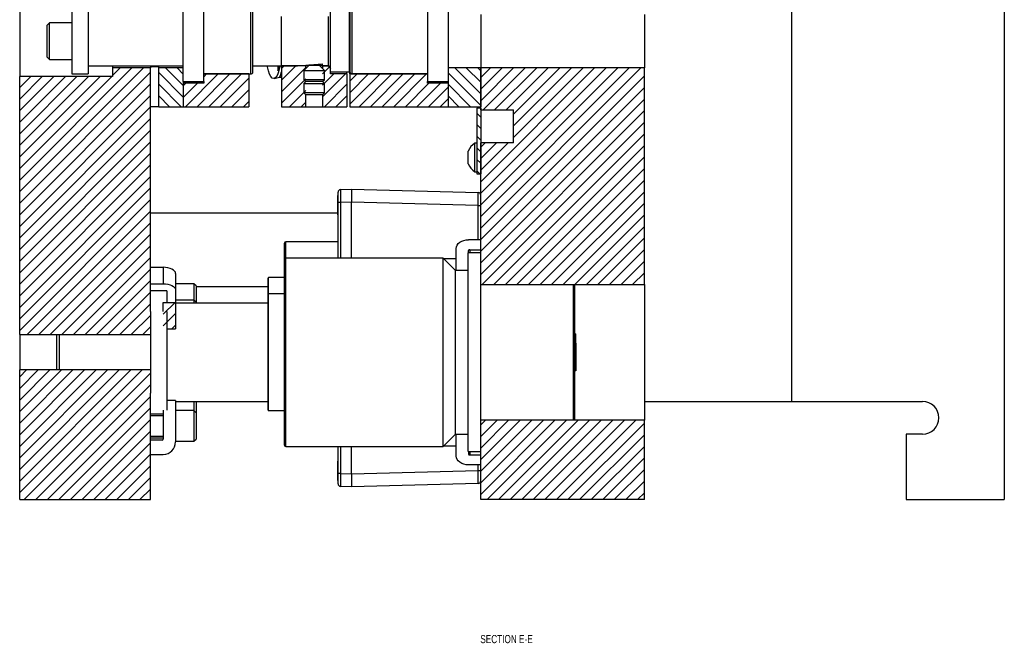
# Model space of a CAD drawing. Header units: inches. Extents: x 1802 to 2468, y -253 to -72.
# Tile 114 of 256: x 1841 to 1856, y -159 to -149. Entities that reach past the tile are written whole.
import ezdxf

# ---------------------------------------------------------------- set-up
doc = ezdxf.new("R2010")
doc.units = ezdxf.units.IN
doc.header["$LTSCALE"] = 0.5
doc.header["$MEASUREMENT"] = 0
for name, color, linetype in [('SID-M-D', 42, 'Continuous'), ('SID-M-F', 202, 'Continuous'), ('SID-M-S', 105, 'Continuous')]:
    doc.layers.add(name, color=color, linetype=linetype)
doc.styles.add('SLDTEXTSTYLE0', font='TXT', dxfattribs={"width": 0.595745})

msp = doc.modelspace()

# ---------------------------------------------------------------- linework, layer by layer
at = {"layer": 'SID-M-F', "linetype": 'Continuous'}
for p, q in [((1840.59442, -151.64393), (1842.30823, -149.93012)), ((1840.59442, -151.82071), (1842.48501, -149.93012)), ((1840.59442, -151.99748), (1842.59442, -149.99748)), ((1842.01442, -150.04715), (1842.13146, -149.93012)), ((1843.09442, -150.20199), (1842.82255, -149.93012)), ((1843.09442, -150.02521), (1842.99933, -149.93012)), ((1844.59442, -149.94203), (1844.63633, -149.90012)), ((1844.59442, -150.1188), (1844.81311, -149.90012)), ((1844.59442, -150.29558), (1844.96592, -149.92408)), ((1845.22292, -150.02063), (1845.32536, -149.91819)), ((1847.6397, -150.32785), (1847.24197, -149.93012)), ((1847.6397, -150.15107), (1847.41875, -149.93012)), ((1847.6397, -149.97429), (1847.59552, -149.93012)), ((1847.6397, -150.07873), (1847.78831, -149.93012)), ((1847.6397, -150.25551), (1847.96509, -149.93012)), ((1847.6397, -150.43229), (1848.14187, -149.93012)), ((1847.6397, -151.66972), (1849.3793, -149.93012)), ((1847.6397, -151.8465), (1849.55608, -149.93012)), ((1847.6397, -152.02328), (1849.73286, -149.93012)), ((1847.6397, -152.20005), (1849.90963, -149.93012)), ((1847.6397, -152.37683), (1850.08641, -149.93012)), ((1847.67489, -150.57387), (1848.31864, -149.93012)), ((1847.85167, -150.57387), (1848.49542, -149.93012)), ((1848.02845, -150.57387), (1848.6722, -149.93012)), ((1848.1397, -150.63939), (1848.84897, -149.93012)), ((1848.1397, -150.81617), (1849.02575, -149.93012)), ((1848.1397, -150.99295), (1849.20253, -149.93012)), ((1840.59442, -150.22972), (1840.76277, -150.06137)), ((1840.59442, -150.40649), (1840.93955, -150.06137)), ((1840.59442, -150.58327), (1841.11632, -150.06137)), ((1840.59442, -150.76005), (1841.2931, -150.06137)), ((1840.59442, -150.93682), (1841.46988, -150.06137)), ((1840.59442, -151.1136), (1841.64665, -150.06137)), ((1840.59442, -151.29038), (1841.82343, -150.06137)), ((1840.59442, -151.46715), (1842.00021, -150.06137)), ((1843.09442, -150.37877), (1842.71942, -150.00377)), ((1843.1287, -150.52387), (1843.6281, -150.02447)), ((1843.30547, -150.52387), (1843.80487, -150.02447)), ((1843.40692, -150.06887), (1843.45132, -150.02447)), ((1843.48225, -150.52387), (1843.98165, -150.02447)), ((1843.65903, -150.52387), (1844.09442, -150.08847)), ((1844.59442, -150.47236), (1844.96592, -150.10086)), ((1845.22292, -150.19741), (1845.39646, -150.02387)), ((1845.22292, -150.37419), (1845.57324, -150.02387)), ((1845.6397, -150.13419), (1845.74942, -150.02447)), ((1845.6397, -150.31097), (1845.92619, -150.02447)), ((1845.6397, -150.48774), (1846.10297, -150.02447)), ((1845.78035, -150.52387), (1846.27975, -150.02447)), ((1845.95712, -150.52387), (1846.45652, -150.02447)), ((1846.1339, -150.52387), (1846.6333, -150.02447)), ((1846.31068, -150.52387), (1846.81008, -150.02447)), ((1847.6397, -150.50462), (1847.1397, -150.00462)), ((1847.6397, -152.55361), (1850.1397, -150.05361)), ((1840.59442, -152.17426), (1842.59442, -150.17426)), ((1843.06275, -150.52387), (1842.71942, -150.18054)), ((1843.09442, -150.20459), (1843.13464, -150.16437)), ((1843.09442, -150.38137), (1843.31142, -150.16437)), ((1843.8358, -150.52387), (1844.09442, -150.26525)), ((1844.71969, -150.52387), (1844.96592, -150.27763)), ((1845.25002, -150.52387), (1845.59442, -150.17946)), ((1846.48746, -150.52387), (1846.84746, -150.16387)), ((1846.66423, -150.52387), (1847.02423, -150.16387)), ((1846.84101, -150.52387), (1847.1397, -150.22518)), ((1847.48216, -150.52387), (1847.1397, -150.1814)), ((1847.6397, -152.73038), (1850.1397, -150.23038)), ((1840.59442, -152.35104), (1842.59442, -150.35104)), ((1842.88597, -150.52387), (1842.71942, -150.35732)), ((1844.01258, -150.52387), (1844.09442, -150.44203)), ((1845.42679, -150.52387), (1845.59442, -150.35624)), ((1847.01779, -150.52387), (1847.1397, -150.40196)), ((1847.30539, -150.52387), (1847.1397, -150.35818)), ((1847.6397, -152.90716), (1850.1397, -150.40716)), ((1840.59442, -152.52781), (1842.59442, -150.52781)), ((1844.89646, -150.52387), (1844.96592, -150.45441)), ((1847.6397, -153.08394), (1850.1397, -150.58394)), ((1840.59442, -152.70459), (1842.59442, -150.70459)), ((1847.6397, -150.6814), (1847.5797, -150.6214)), ((1840.59442, -152.88137), (1842.59442, -150.88137)), ((1847.6397, -150.85818), (1847.5797, -150.79818)), ((1847.66216, -153.23825), (1850.1397, -150.76071)), ((1847.6397, -151.03495), (1847.5797, -150.97495)), ((1847.83893, -153.23825), (1850.1397, -150.93749)), ((1840.59442, -153.05814), (1842.59442, -151.05814)), ((1847.6397, -151.21173), (1847.5797, -151.15173)), ((1847.6397, -151.13939), (1847.70522, -151.07387)), ((1847.6397, -151.31617), (1847.882, -151.07387)), ((1847.6397, -151.49295), (1848.05878, -151.07387)), ((1848.01571, -153.23825), (1850.1397, -151.11427)), ((1840.59442, -153.23492), (1842.59442, -151.23492)), ((1847.6397, -151.38851), (1847.5797, -151.32851)), ((1848.19249, -153.23825), (1850.1397, -151.29104)), ((1840.59442, -153.4117), (1842.59442, -151.4117)), ((1847.62328, -151.54887), (1847.5797, -151.50528)), ((1848.36926, -153.23825), (1850.1397, -151.46782)), ((1840.59442, -153.58847), (1842.59442, -151.58847)), ((1848.54604, -153.23825), (1850.1397, -151.6446)), ((1840.59442, -153.76525), (1842.59442, -151.76525)), ((1840.59442, -153.94203), (1842.59442, -151.94203)), ((1848.72282, -153.23825), (1850.1397, -151.82137)), ((1848.89959, -153.23825), (1850.1397, -151.99815)), ((1840.70862, -154.00461), (1842.59442, -152.1188)), ((1849.07637, -153.23825), (1850.1397, -152.17493)), ((1840.88539, -154.00461), (1842.59442, -152.29558)), ((1849.25315, -153.23825), (1850.1397, -152.3517)), ((1841.06217, -154.00461), (1842.59442, -152.47236)), ((1849.42993, -153.23825), (1850.1397, -152.52848)), ((1841.23895, -154.00461), (1842.59442, -152.64913)), ((1849.6067, -153.23825), (1850.1397, -152.70526)), ((1841.41572, -154.00461), (1842.59442, -152.82591)), ((1841.5925, -154.00461), (1842.59442, -153.00269)), ((1849.78348, -153.23825), (1850.1397, -152.88203)), ((1849.96026, -153.23825), (1850.1397, -153.05881)), ((1841.76928, -154.00461), (1842.59442, -153.17946)), ((1850.13703, -153.23825), (1850.1397, -153.23559)), ((1841.94605, -154.00461), (1842.59442, -153.35624)), ((1842.12283, -154.00461), (1842.59442, -153.53302)), ((1842.78742, -153.51679), (1842.79245, -153.51177)), ((1842.78742, -153.69357), (1842.96923, -153.51177)), ((1842.29961, -154.00461), (1842.59442, -153.70979)), ((1842.78742, -153.87035), (1842.97642, -153.68135)), ((1842.47638, -154.00461), (1842.59442, -153.88657)), ((1842.91869, -153.91585), (1842.97642, -153.85812)), ((1840.59442, -154.64913), (1840.70043, -154.54313)), ((1840.59442, -154.82591), (1840.87721, -154.54313)), ((1840.59442, -155.00269), (1841.05398, -154.54313)), ((1840.59442, -155.17946), (1841.23076, -154.54313)), ((1840.59442, -155.35624), (1841.40754, -154.54313)), ((1840.59442, -155.53302), (1841.58431, -154.54313)), ((1840.59442, -155.70979), (1841.76109, -154.54313)), ((1840.59442, -155.88657), (1841.93787, -154.54313)), ((1840.59442, -156.06335), (1842.11464, -154.54313)), ((1840.59442, -156.24012), (1842.29142, -154.54313)), ((1840.59442, -156.4169), (1842.4682, -154.54313)), ((1840.66423, -156.52387), (1842.59442, -154.59368)), ((1840.84101, -156.52387), (1842.59442, -154.77045)), ((1841.01779, -156.52387), (1842.59442, -154.94723)), ((1841.19456, -156.52387), (1842.59442, -155.12401)), ((1841.37134, -156.52387), (1842.59442, -155.30078)), ((1847.6397, -155.38203), (1847.71225, -155.30948)), ((1847.6397, -155.55881), (1847.88902, -155.30948)), ((1847.6397, -155.73559), (1848.0658, -155.30948)), ((1847.6397, -155.91236), (1848.24258, -155.30948)), ((1847.6397, -156.08914), (1848.41935, -155.30948)), ((1847.6397, -156.26592), (1848.59613, -155.30948)), ((1847.6397, -156.44269), (1848.77291, -155.30948)), ((1847.7353, -156.52387), (1848.94968, -155.30948)), ((1847.91208, -156.52387), (1849.12646, -155.30948)), ((1848.08885, -156.52387), (1849.30324, -155.30948)), ((1848.26563, -156.52387), (1849.48001, -155.30948)), ((1848.44241, -156.52387), (1849.65679, -155.30948)), ((1848.61918, -156.52387), (1849.83357, -155.30948)), ((1848.79596, -156.52387), (1850.01034, -155.30948)), ((1848.97274, -156.52387), (1850.1397, -155.35691)), ((1841.54812, -156.52387), (1842.59442, -155.47756)), ((1849.14951, -156.52387), (1850.1397, -155.53368)), ((1841.72489, -156.52387), (1842.59442, -155.65434)), ((1849.32629, -156.52387), (1850.1397, -155.71046)), ((1841.90167, -156.52387), (1842.59442, -155.83111)), ((1842.07845, -156.52387), (1842.59442, -156.00789)), ((1849.50307, -156.52387), (1850.1397, -155.88724)), ((1849.67984, -156.52387), (1850.1397, -156.06401)), ((1842.25522, -156.52387), (1842.59442, -156.18467)), ((1849.85662, -156.52387), (1850.1397, -156.24079)), ((1842.432, -156.52387), (1842.59442, -156.36144)), ((1850.0334, -156.52387), (1850.1397, -156.41757))]:
    msp.add_line(p, q, dxfattribs=at)
at = {"layer": 'SID-M-S'}
for p, q in [((1855.6397, -136.52387), (1855.6397, -156.52387)), ((1852.3897, -138.02387), (1852.3897, -155.02387)), ((1843.09442, -150.14087), (1843.09442, -148.90687)), ((1843.40692, -150.14087), (1843.40692, -148.90687)), ((1846.8272, -148.90668), (1846.8272, -150.14106)), ((1847.1397, -148.90668), (1847.1397, -150.14106)), ((1840.59442, -148.98637), (1840.59442, -150.06137)), ((1841.38942, -149.02387), (1841.38942, -150.02387)), ((1841.63942, -149.02387), (1841.63942, -150.02387)), ((1844.12692, -150.02387), (1844.12692, -149.02387)), ((1844.15692, -149.99387), (1844.15692, -149.05387)), ((1845.34442, -149.99287), (1845.34442, -149.05487)), ((1845.63642, -149.99287), (1845.63642, -149.05487)), ((1845.6397, -149.05387), (1845.6397, -149.99387)), ((1845.6697, -149.02387), (1845.6697, -150.02387)), ((1841.05192, -149.24262), (1841.01442, -149.28012)), ((1841.38942, -149.24262), (1841.05192, -149.24262)), ((1841.05192, -149.80512), (1841.05192, -149.24262)), ((1844.59442, -149.90012), (1844.59442, -149.14762)), ((1845.31342, -149.90012), (1845.31342, -149.14762)), ((1847.6397, -149.11762), (1847.6397, -149.93012)), ((1847.6397, -149.11762), (1847.6397, -149.93012)), ((1850.1397, -149.11762), (1850.1397, -149.93012)), ((1841.01442, -149.76762), (1841.01442, -149.28012)), ((1841.01442, -149.76762), (1841.05192, -149.80512)), ((1841.05192, -149.80512), (1841.38942, -149.80512)), ((1841.63942, -149.89887), (1843.09442, -149.89887)), ((1842.01442, -149.89887), (1842.01442, -149.93012)), ((1842.01442, -149.93012), (1842.01442, -150.06137)), ((1842.59442, -149.93012), (1842.01442, -149.93012)), ((1842.59442, -149.89887), (1842.59442, -149.91041)), ((1842.59442, -149.89887), (1842.59442, -149.93012)), ((1842.59442, -149.91041), (1842.71942, -149.91041)), ((1842.59442, -153.65024), (1842.59442, -149.93012)), ((1842.71942, -149.93012), (1842.71942, -149.91041)), ((1843.09442, -149.93012), (1842.71942, -149.93012)), ((1842.71942, -150.52387), (1842.71942, -149.93012)), ((1844.15692, -149.89887), (1844.59442, -149.89887)), ((1844.37935, -149.91423), (1844.37636, -149.89887)), ((1844.3941, -149.97527), (1844.37935, -149.91423)), ((1844.41121, -150.02522), (1844.3941, -149.97527)), ((1844.55013, -149.99045), (1844.53245, -150.03701)), ((1844.54042, -149.89887), (1844.54042, -149.97736)), ((1844.56559, -149.93235), (1844.55013, -149.99045)), ((1844.57245, -149.89887), (1844.56559, -149.93235)), ((1844.59442, -149.90012), (1844.83942, -149.90012)), ((1844.96592, -149.90012), (1844.59442, -149.90012)), ((1844.59442, -149.90012), (1844.59442, -150.52387)), ((1844.83942, -149.90012), (1845.21442, -149.86731)), ((1845.01642, -149.89131), (1844.93817, -149.96956)), ((1844.93817, -149.96956), (1844.93817, -150.11356)), ((1844.93817, -149.96956), (1845.09442, -149.96956)), ((1844.96592, -149.94181), (1844.96592, -149.90012)), ((1845.01642, -149.89131), (1845.09442, -149.89131)), ((1845.09442, -149.89131), (1845.17242, -149.89131)), ((1845.09442, -149.96956), (1845.25067, -149.96956)), ((1845.25067, -149.96956), (1845.17242, -149.89131)), ((1845.21442, -149.86731), (1845.21442, -149.90012)), ((1845.21442, -149.90012), (1845.31342, -149.90012)), ((1845.30965, -149.90012), (1845.22292, -149.90012)), ((1845.22292, -149.90012), (1845.22292, -149.94181)), ((1845.25067, -150.11356), (1845.25067, -149.96956)), ((1845.30965, -149.90012), (1845.34442, -149.94012)), ((1845.34442, -149.99287), (1845.63642, -149.99287)), ((1845.34442, -150.02387), (1845.34442, -149.99287)), ((1845.59442, -150.02387), (1845.59442, -149.99287)), ((1845.6397, -150.02447), (1845.6397, -149.99387)), ((1847.6397, -149.93012), (1847.1397, -149.93012)), ((1847.6397, -149.93012), (1847.6397, -150.52387)), ((1850.1397, -149.93012), (1847.6397, -149.93012)), ((1847.6397, -150.57387), (1847.6397, -149.93012)), ((1850.1397, -153.23825), (1850.1397, -149.93012)), ((1842.01442, -150.06137), (1840.59442, -150.06137)), ((1840.59442, -154.00461), (1840.59442, -150.06137)), ((1841.38942, -150.02387), (1841.63942, -150.02387)), ((1843.09442, -150.14087), (1843.40692, -150.14087)), ((1843.09442, -150.14087), (1843.09442, -150.52387)), ((1843.40692, -150.02387), (1844.12692, -150.02387)), ((1844.09442, -150.02447), (1843.40692, -150.02447)), ((1843.40692, -150.14087), (1843.40692, -150.16437)), ((1844.09442, -150.02387), (1844.09442, -150.02447)), ((1844.09442, -150.02447), (1844.09442, -150.52387)), ((1844.43019, -150.06261), (1844.41121, -150.02522)), ((1844.45046, -150.08633), (1844.43019, -150.06261)), ((1844.47144, -150.0957), (1844.45046, -150.08633)), ((1844.49251, -150.09043), (1844.47144, -150.0957)), ((1844.48243, -150.09478), (1844.56263, -150.0736)), ((1844.51305, -150.07067), (1844.49251, -150.09043)), ((1844.53245, -150.03701), (1844.51305, -150.07067)), ((1844.5616, -150.07387), (1844.59442, -150.07387)), ((1844.93817, -150.11356), (1844.96592, -150.14131)), ((1845.25067, -150.11356), (1844.93817, -150.11356)), ((1844.96642, -150.14131), (1844.93817, -150.16956)), ((1844.96592, -150.14181), (1844.96592, -150.14131)), ((1845.22292, -150.14131), (1844.96592, -150.14131)), ((1845.25067, -150.16956), (1845.22242, -150.14131)), ((1845.22292, -150.14131), (1845.25067, -150.11356)), ((1845.22292, -150.14131), (1845.22292, -150.14181)), ((1845.59442, -150.02387), (1845.34442, -150.02387)), ((1845.59442, -150.02387), (1845.59442, -150.52387)), ((1846.8272, -150.02447), (1845.6397, -150.02447)), ((1845.6397, -150.02447), (1845.6397, -150.52387)), ((1845.6697, -150.02387), (1846.8272, -150.02387)), ((1846.8272, -150.14106), (1847.1397, -150.14106)), ((1846.8272, -150.16387), (1846.8272, -150.14106)), ((1847.1397, -150.14106), (1847.1397, -150.52387)), ((1843.40692, -150.16437), (1843.09442, -150.16437)), ((1843.09442, -150.16437), (1843.09442, -150.52387)), ((1844.93817, -150.16956), (1844.93817, -150.31356)), ((1844.93817, -150.16956), (1845.09442, -150.16956)), ((1845.09442, -150.16956), (1845.25067, -150.16956)), ((1845.25067, -150.31356), (1845.25067, -150.16956)), ((1847.1397, -150.16387), (1846.8272, -150.16387)), ((1847.1397, -150.16387), (1847.1397, -150.52387)), ((1844.93817, -150.31356), (1844.96592, -150.34131)), ((1845.25067, -150.31356), (1844.93817, -150.31356)), ((1844.96592, -150.52387), (1844.96592, -150.34131)), ((1845.22292, -150.34131), (1844.96592, -150.34131)), ((1845.22292, -150.34131), (1845.25067, -150.31356)), ((1845.22292, -150.34131), (1845.22292, -150.52387)), ((1842.71942, -150.52387), (1842.59442, -150.52387)), ((1842.71942, -150.52387), (1843.09442, -150.52387)), ((1843.09442, -150.52387), (1844.09442, -150.52387)), ((1844.59442, -150.52387), (1844.96592, -150.52387)), ((1844.96592, -150.52387), (1845.22292, -150.52387)), ((1845.22292, -150.52387), (1845.59442, -150.52387)), ((1845.6397, -150.52387), (1847.1397, -150.52387)), ((1847.1397, -150.52387), (1847.6397, -150.52387)), ((1847.6397, -150.54887), (1847.5797, -150.54887)), ((1847.5797, -150.54887), (1847.5797, -151.54887)), ((1847.6397, -150.54887), (1847.6397, -151.54887)), ((1847.6397, -150.57387), (1848.1397, -150.57387)), ((1848.1397, -151.07387), (1848.1397, -150.57387)), ((1847.4477, -151.39637), (1847.4477, -151.20137)), ((1847.5797, -151.08037), (1847.5487, -151.08037)), ((1847.5487, -151.51737), (1847.5487, -151.08037)), ((1847.6397, -152.92859), (1847.6397, -151.07387)), ((1848.1397, -151.07387), (1847.6397, -151.07387)), ((1847.5487, -151.51737), (1847.5797, -151.51737)), ((1847.5797, -151.54887), (1847.6397, -151.54887)), ((1845.49659, -151.79009), (1845.66332, -151.78427)), ((1845.66332, -151.78427), (1847.60136, -151.83502)), ((1845.66332, -151.78427), (1845.66332, -151.981)), ((1845.4586, -151.88072), (1845.45384, -151.88072)), ((1845.45384, -152.176), (1845.45384, -151.88072)), ((1845.4586, -151.98682), (1845.4586, -151.82944)), ((1845.4586, -152.83637), (1845.4586, -151.98682)), ((1845.49659, -151.98682), (1845.4586, -151.98682)), ((1845.66332, -151.981), (1845.49659, -151.98682)), ((1845.49659, -151.98682), (1845.49659, -152.83637)), ((1845.66332, -152.83637), (1845.66332, -151.981)), ((1847.60136, -152.0318), (1845.66332, -151.98105)), ((1845.66332, -152.83637), (1845.66332, -151.98105)), ((1847.60136, -152.0318), (1847.6397, -152.0318)), ((1847.60136, -152.55525), (1847.60136, -152.0318)), ((1845.45384, -152.14887), (1842.59442, -152.14887)), ((1845.45384, -152.176), (1845.4586, -152.176)), ((1847.38137, -152.56542), (1847.41683, -152.55781)), ((1847.41683, -152.55781), (1847.4537, -152.55525)), ((1847.6397, -152.55525), (1847.4537, -152.55525)), ((1844.6397, -152.85637), (1844.6397, -152.60637)), ((1845.4586, -152.58637), (1844.6597, -152.58637)), ((1844.6597, -152.83637), (1844.6597, -152.58637)), ((1847.2647, -152.68889), (1847.26833, -152.66282)), ((1847.2647, -153.02387), (1847.2647, -152.68889)), ((1847.26833, -152.66282), (1847.27908, -152.63775)), ((1847.27908, -152.63775), (1847.29655, -152.61464)), ((1847.29655, -152.61464), (1847.32005, -152.59439)), ((1847.32005, -152.59439), (1847.34869, -152.57777)), ((1847.34869, -152.57777), (1847.38137, -152.56542)), ((1847.4712, -152.70727), (1847.6397, -152.70727)), ((1847.4712, -152.70727), (1847.4712, -152.75737)), ((1844.6397, -155.69137), (1844.6397, -152.85637)), ((1847.0662, -152.83637), (1844.6597, -152.83637)), ((1844.6597, -155.71137), (1844.6597, -152.83637)), ((1847.2537, -153.02387), (1847.0662, -152.83637)), ((1847.0662, -155.71137), (1847.0662, -152.83637)), ((1847.2647, -152.84625), (1847.07608, -152.84625)), ((1847.6397, -152.75737), (1847.4467, -152.75737)), ((1847.4467, -155.79037), (1847.4467, -152.75737)), ((1847.4537, -152.75737), (1847.4537, -152.71965)), ((1842.59442, -152.9764), (1842.78742, -152.9764)), ((1842.78742, -152.9764), (1842.78742, -153.2264)), ((1842.82429, -152.97822), (1842.78742, -152.9764)), ((1842.85975, -152.98359), (1842.82429, -152.97822)), ((1842.89242, -152.99233), (1842.85975, -152.98359)), ((1842.92107, -153.00408), (1842.89242, -152.99233)), ((1842.94457, -153.0184), (1842.92107, -153.00408)), ((1847.6397, -155.61915), (1847.6397, -152.92859)), ((1842.96204, -153.03474), (1842.94457, -153.0184)), ((1842.97279, -153.05246), (1842.96204, -153.03474)), ((1842.97642, -153.0709), (1842.97279, -153.05246)), ((1842.97642, -153.0709), (1842.97642, -153.3209)), ((1844.3897, -153.39112), (1844.3897, -153.14112)), ((1844.6397, -153.13324), (1844.39757, -153.13324)), ((1844.39757, -153.38324), (1844.39757, -153.13324)), ((1847.4467, -153.02387), (1847.2537, -153.02387)), ((1847.2537, -155.52387), (1847.2537, -153.02387)), ((1842.59442, -153.2264), (1842.78742, -153.2264)), ((1842.78742, -153.2264), (1842.82429, -153.22822)), ((1842.82429, -153.22822), (1842.85975, -153.23359)), ((1842.85975, -153.23359), (1842.89242, -153.24233)), ((1842.89242, -153.24233), (1842.92107, -153.25408)), ((1842.92107, -153.25408), (1842.94457, -153.2684)), ((1842.94457, -153.2684), (1842.96204, -153.28474)), ((1842.96204, -153.28474), (1842.97279, -153.30246)), ((1842.97279, -153.30246), (1842.97642, -153.3209)), ((1843.25767, -153.22699), (1842.97642, -153.22699)), ((1843.28892, -153.25824), (1843.25767, -153.22699)), ((1843.25767, -153.22699), (1843.25767, -153.47699)), ((1843.28892, -153.25824), (1843.28892, -153.50824)), ((1844.3897, -153.27387), (1843.28892, -153.27387)), ((1847.6397, -153.23825), (1850.1397, -153.23825)), ((1849.0572, -155.30948), (1849.0572, -153.23825)), ((1849.0772, -155.30948), (1849.0772, -153.23825)), ((1850.1397, -153.23825), (1850.1397, -155.30948)), ((1842.76992, -153.3339), (1842.59442, -153.3339)), ((1842.84442, -153.33637), (1842.59442, -153.33637)), ((1842.76992, -153.33637), (1842.76992, -153.3339)), ((1842.84442, -153.33637), (1842.84442, -153.51177)), ((1842.97642, -153.3209), (1842.97642, -153.51177)), ((1844.3897, -155.15662), (1844.3897, -153.39112)), ((1844.6397, -153.38324), (1844.39757, -153.38324)), ((1844.39757, -155.16449), (1844.39757, -153.38324)), ((1842.78742, -153.51177), (1842.97642, -153.51177)), ((1842.78742, -153.65024), (1842.78742, -153.51177)), ((1843.25767, -153.47699), (1842.97642, -153.47699)), ((1842.97642, -153.51177), (1842.97642, -153.91585)), ((1844.3897, -153.52387), (1842.97642, -153.52387)), ((1843.28892, -153.50824), (1843.25767, -153.47699)), ((1843.25767, -153.47699), (1843.25767, -153.52387)), ((1843.28892, -153.50824), (1843.28892, -153.52387)), ((1842.59442, -153.65024), (1842.59442, -154.89749)), ((1842.84442, -153.65024), (1842.84442, -155.15863)), ((1840.59442, -154.00461), (1842.59442, -154.00461)), ((1840.59442, -154.00461), (1840.59442, -154.5439)), ((1841.15692, -154.00461), (1841.15692, -154.54313)), ((1841.19629, -154.00461), (1841.19629, -154.54313)), ((1842.84442, -153.91585), (1842.97642, -153.91585)), ((1849.09442, -154.13324), (1849.09442, -153.99262)), ((1849.09442, -154.13324), (1849.09442, -154.41449)), ((1849.09442, -154.41449), (1849.09442, -154.55512)), ((1842.59442, -154.54313), (1840.59442, -154.54313)), ((1840.59442, -156.52387), (1840.59442, -154.54313)), ((1842.59442, -156.52387), (1842.59442, -154.89749)), ((1842.97642, -155.01216), (1842.84442, -155.01216)), ((1842.97642, -155.01216), (1842.97642, -155.64287)), ((1842.97642, -155.02387), (1844.3897, -155.02387)), ((1843.25767, -155.02387), (1843.25767, -155.16449)), ((1843.28892, -155.02387), (1843.28892, -155.19574)), ((1850.1397, -155.02387), (1852.3897, -155.02387)), ((1852.3897, -155.02387), (1854.3897, -155.02387)), ((1842.59442, -155.21137), (1842.78742, -155.21137)), ((1842.78742, -155.24262), (1842.59442, -155.24262)), ((1842.78742, -155.15863), (1842.78742, -155.59937)), ((1843.25767, -155.16449), (1842.97642, -155.16449)), ((1843.28892, -155.19574), (1843.25767, -155.16449)), ((1843.25767, -155.16449), (1843.25767, -155.63324)), ((1843.28892, -155.19574), (1843.28892, -155.60199)), ((1844.39757, -155.16449), (1844.6397, -155.16449)), ((1850.1397, -155.30948), (1847.6397, -155.30948)), ((1850.1397, -156.52387), (1850.1397, -155.30948)), ((1842.59442, -155.55512), (1842.78742, -155.55512)), ((1847.0662, -155.71137), (1847.2537, -155.52387)), ((1847.2537, -155.52387), (1847.4467, -155.52387)), ((1847.2647, -155.85885), (1847.2647, -155.52387)), ((1854.1397, -155.52387), (1854.1397, -156.52387)), ((1854.3897, -155.52387), (1854.1397, -155.52387)), ((1842.59442, -155.58187), (1842.78742, -155.58187)), ((1842.76992, -155.61687), (1842.59442, -155.61687)), ((1842.97642, -155.63324), (1843.25767, -155.63324)), ((1843.25767, -155.63324), (1843.28892, -155.60199)), ((1844.6597, -155.71137), (1847.0662, -155.71137)), ((1845.4586, -156.12502), (1845.4586, -155.71137)), ((1845.49659, -155.71137), (1845.49659, -156.12502)), ((1845.66332, -156.13079), (1845.66332, -155.71137)), ((1845.66332, -156.13084), (1845.66332, -155.71137)), ((1847.07608, -155.70149), (1847.2647, -155.70149)), ((1847.6397, -156.52387), (1847.6397, -155.61915)), ((1842.59442, -155.83187), (1842.78742, -155.83187)), ((1847.26833, -155.88492), (1847.2647, -155.85885)), ((1847.4467, -155.79037), (1847.6397, -155.79037)), ((1847.4537, -155.79037), (1847.4537, -155.82809)), ((1847.4712, -155.79037), (1847.4712, -155.84046)), ((1847.4712, -155.84046), (1847.6397, -155.84046)), ((1845.4586, -155.93584), (1845.45384, -155.93584)), ((1845.45384, -156.23112), (1845.45384, -155.93584)), ((1847.27908, -155.90999), (1847.26833, -155.88492)), ((1847.29655, -155.9331), (1847.27908, -155.90999)), ((1847.32005, -155.95335), (1847.29655, -155.9331)), ((1847.34869, -155.96997), (1847.32005, -155.95335)), ((1847.38137, -155.98232), (1847.34869, -155.96997)), ((1847.41683, -155.98992), (1847.38137, -155.98232)), ((1847.4537, -155.99249), (1847.41683, -155.98992)), ((1847.6397, -155.99249), (1847.4537, -155.99249)), ((1847.60136, -156.08004), (1847.60136, -155.99249)), ((1845.49659, -156.12502), (1845.4586, -156.12502)), ((1845.4586, -156.28241), (1845.4586, -156.12502)), ((1845.49659, -156.12502), (1845.66332, -156.13084)), ((1845.66332, -156.13079), (1847.60136, -156.08004)), ((1845.66332, -156.13084), (1845.66332, -156.32757)), ((1847.60136, -156.08004), (1847.6397, -156.08004)), ((1845.45384, -156.23112), (1845.4586, -156.23112)), ((1847.60136, -156.27683), (1845.66332, -156.32757)), ((1845.66332, -156.32757), (1845.49659, -156.32175)), ((1840.59442, -156.52387), (1842.59442, -156.52387)), ((1850.1397, -156.52387), (1847.6397, -156.52387)), ((1854.1397, -156.52387), (1855.6397, -156.52387))]:
    msp.add_line(p, q, dxfattribs=at)
for centre, radius, start, end in [((1844.12692, -149.99387), 0.03, 270, 0), ((1845.31342, -149.93112), 0.031, 0, 90), ((1845.66742, -149.92987), 0.031, 153.423241, 180), ((1845.6697, -149.99387), 0.03, 180, 270), ((1847.69645, -151.30635), 0.27, 123.177536, 157.118233), ((1847.69645, -151.29138), 0.27, 202.881767, 236.822464), ((1845.49797, -151.82944), 0.03937, 92, 180), ((1847.60033, -151.87437), 0.03937, 0, 88.5), ((1844.6597, -152.60637), 0.02, 90, 180), ((1847.46901, -152.72274), 0.01562, 81.950533, 168.578246), ((1844.6597, -152.85637), 0.02, 90, 180), ((1844.39757, -153.14112), 0.00787, 90, 180), ((1842.77047, -153.36248), 0.02859, 65.991256, 91.10347), ((1844.39757, -153.39112), 0.00787, 90, 180), ((1854.3897, -155.27387), 0.25, 270, 90), ((1844.39757, -155.15662), 0.00787, 180, 270), ((1842.76992, -155.59937), 0.0175, 270, 0), ((1842.78742, -155.64287), 0.189, 270, 0), ((1844.6597, -155.69137), 0.02, 180, 270), ((1847.46901, -155.825), 0.01562, 191.421754, 278.049467), ((1845.49797, -156.28241), 0.03937, 180, 268), ((1847.60033, -156.23747), 0.03937, 271.5, 0)]:
    msp.add_arc(centre, radius, start, end, dxfattribs=at)
msp.add_ellipse((1844.56058, -149.59887), major_axis=(0, 0.475), ratio=0.1277027, start_param=3.17531467, end_param=3.73343955, dxfattribs=at)
for points, knots in [([(1844.54042, -149.97736), (1844.54584, -149.96089), (1844.5535, -149.93761), (1844.55948, -149.90763), (1844.56123, -149.89887)], [0, 0, 0, 0, 0.70779164, 1, 1, 1, 1]), ([(1844.96592, -149.90012), (1844.96628, -149.89999), (1844.96732, -149.89963), (1844.97931, -149.8957), (1845.00177, -149.88882), (1845.0231, -149.88493), (1845.03237, -149.88324)], [0, 0, 0, 0, 0.15745598, 0.45639541, 0.76351514, 1, 1, 1, 1]), ([(1845.09331, -149.87791), (1845.10429, -149.87801), (1845.12899, -149.87825), (1845.16456, -149.88391), (1845.19658, -149.89165), (1845.20852, -149.89545), (1845.21442, -149.89733)], [0, 0, 0, 0, 0.20705129, 0.46547704, 0.73569769, 1, 1, 1, 1]), ([(1845.49659, -151.79009), (1845.4965, -151.79089), (1845.49632, -151.79247), (1845.49608, -151.80843), (1845.49598, -151.8442), (1845.49608, -151.89772), (1845.49632, -151.94695), (1845.4965, -151.97341), (1845.49659, -151.98682)], [0, 0, 0, 0, 0.1304203, 0.25740867, 0.49999998, 0.74258799, 0.86957719, 1, 1, 1, 1]), ([(1847.60136, -152.0318), (1847.60143, -152.01839), (1847.60156, -151.99192), (1847.60174, -151.94268), (1847.60181, -151.88914), (1847.60174, -151.85336), (1847.60156, -151.83739), (1847.60143, -151.83582), (1847.60136, -151.83502)], [0, 0, 0, 0, 0.13041442, 0.25740258, 0.49999998, 0.74259408, 0.86958308, 1, 1, 1, 1]), ([(1849.0772, -153.99262), (1849.08035, -153.99262), (1849.09038, -153.99262), (1849.09368, -153.99262), (1849.09449, -153.99262), (1849.09444, -153.99262), (1849.09442, -153.99262)], [0, 0, 0, 0, 0.146466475, 0.466478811, 0.795029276, 1, 1, 1, 1]), ([(1849.09442, -154.13324), (1849.09442, -154.13072), (1849.09441, -154.11351), (1849.0946, -154.0863), (1849.09214, -154.05059), (1849.08732, -154.02545), (1849.07922, -154.01214), (1849.0772, -154.00882)], [0, 0, 0, 0, 0.05987094, 0.40801968, 0.64400809, 0.9111004, 1, 1, 1, 1]), ([(1849.0772, -154.25665), (1849.0797, -154.25265), (1849.09222, -154.23265), (1849.09413, -154.18929), (1849.09432, -154.15228), (1849.09442, -154.13324)], [0, 0, 0, 0, 0.10833942, 0.54141643, 1, 1, 1, 1]), ([(1849.09442, -154.41449), (1849.09442, -154.41197), (1849.09441, -154.39476), (1849.0946, -154.36755), (1849.09214, -154.33184), (1849.08732, -154.3067), (1849.07922, -154.29339), (1849.0772, -154.29007)], [0, 0, 0, 0, 0.05987094, 0.40801968, 0.64400809, 0.9111004, 1, 1, 1, 1]), ([(1849.0772, -154.5379), (1849.0797, -154.5339), (1849.09222, -154.5139), (1849.09413, -154.47054), (1849.09432, -154.43353), (1849.09442, -154.41449)], [0, 0, 0, 0, 0.108339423, 0.541416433, 1, 1, 1, 1]), ([(1849.09442, -154.55512), (1849.09451, -154.55512), (1849.09464, -154.55512), (1849.089, -154.55512), (1849.07919, -154.55512), (1849.07666, -154.55512)], [0, 0, 0, 0, 0.59625947, 0.89597047, 1, 1, 1, 1]), ([(1845.49659, -156.12502), (1845.4965, -156.13843), (1845.49632, -156.16489), (1845.49608, -156.21412), (1845.49598, -156.26764), (1845.49608, -156.30342), (1845.49632, -156.31937), (1845.4965, -156.32095), (1845.49659, -156.32175)], [0, 0, 0, 0, 0.1304203, 0.25740867, 0.49999998, 0.74258799, 0.86957719, 1, 1, 1, 1]), ([(1847.60136, -156.27683), (1847.60143, -156.27603), (1847.60156, -156.27445), (1847.60174, -156.25849), (1847.60181, -156.2227), (1847.60174, -156.16917), (1847.60156, -156.11993), (1847.60143, -156.09345), (1847.60136, -156.08004)], [0, 0, 0, 0, 0.13041442, 0.25740258, 0.49999998, 0.74259408, 0.86958307, 1, 1, 1, 1])]:
    msp.add_open_spline(points, degree=3, knots=knots, dxfattribs=at)

# ---------------------------------------------------------------- texts
at = {"layer": 'SID-M-D', "style": 'SLDTEXTSTYLE0', "width": 0.75}
msp.add_text('SECTION E-E', height=0.125, dxfattribs=at).set_placement((1847.63264, -158.7146))

doc.saveas('drawing.dxf')
